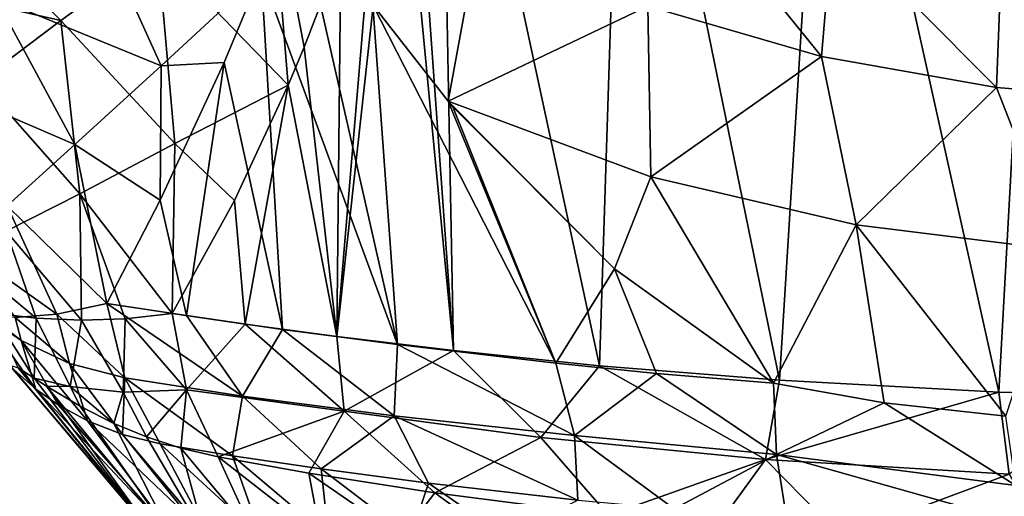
# Model space of a CAD drawing. Header units: millimetres. Extents: x -110 to 119, y -127 to 212.
# Tile 74 of 186: x -16.81 to -3.49, y -22.45 to -16.01. Entities that reach past the tile are written whole.
import ezdxf

# ---------------------------------------------------------------- set-up
doc = ezdxf.new("R2010")
doc.units = ezdxf.units.MM
doc.header["$LTSCALE"] = 26.699852
for name, color, linetype in [('25', 7, 'CONTINUOUS'), ('57', 7, 'CONTINUOUS'), ('58', 7, 'CONTINUOUS'), ('60', 7, 'CONTINUOUS'), ('61', 7, 'CONTINUOUS'), ('76', 7, 'CONTINUOUS'), ('78', 7, 'CONTINUOUS'), ('79', 7, 'CONTINUOUS'), ('80', 7, 'CONTINUOUS'), ('82', 7, 'CONTINUOUS'), ('83', 7, 'CONTINUOUS')]:
    doc.layers.add(name, color=color, linetype=linetype)

msp = doc.modelspace()

# ---------------------------------------------------------------- linework, layer by layer
at = {"layer": '25', "color": 7, "linetype": 'CONTINUOUS', "true_color": 0xa2afbf}
for points in [[(-11.536, -12.175, -12.804), (-11.133, -10.627, -13.236), (-10.94, -20.483, -12.099), (-11.536, -12.175, -12.804)], [(-11.133, -10.627, -13.236), (-8.643, -10.575, -14.705), (-8.968, -20.688, -13.397), (-11.133, -10.627, -13.236)], [(-10.94, -20.483, -12.099), (-11.133, -10.627, -13.236), (-8.968, -20.688, -13.397), (-10.94, -20.483, -12.099)], [(-8.968, -20.688, -13.397), (-8.643, -10.575, -14.705), (-6.533, -20.884, -14.541), (-8.968, -20.688, -13.397)], [(-8.643, -10.575, -14.705), (-5.893, -10.571, -15.795), (-6.533, -20.884, -14.541), (-8.643, -10.575, -14.705)], [(-6.533, -20.884, -14.541), (-5.893, -10.571, -15.795), (-3.564, -21.043, -15.39), (-6.533, -20.884, -14.541)], [(-5.893, -10.571, -15.795), (-2.986, -10.569, -16.459), (-3.564, -21.043, -15.39), (-5.893, -10.571, -15.795)], [(-3.564, -21.043, -15.39), (-2.986, -10.569, -16.459), (-1.858, -21.09, -15.643), (-3.564, -21.043, -15.39)], [(-11.686, -12.7, -12.635), (-11.536, -12.175, -12.804), (-10.94, -20.483, -12.099), (-11.686, -12.7, -12.635)], [(-11.956, -13.588, -12.322), (-11.686, -12.7, -12.635), (-12.522, -20.291, -10.73), (-11.956, -13.588, -12.322)], [(-12.522, -20.291, -10.73), (-11.686, -12.7, -12.635), (-10.94, -20.483, -12.099), (-12.522, -20.291, -10.73)], [(-12.464, -15.09, -11.695), (-11.956, -13.588, -12.322), (-12.522, -20.291, -10.73), (-12.464, -15.09, -11.695)], [(-12.962, -16.379, -11.027), (-12.464, -15.09, -11.695), (-12.522, -20.291, -10.73), (-12.962, -16.379, -11.027)], [(-13.176, -16.891, -10.721), (-12.962, -16.379, -11.027), (-12.522, -20.291, -10.73), (-13.176, -16.891, -10.721)], [(-13.906, -18.451, -9.58), (-13.176, -16.891, -10.721), (-13.759, -20.125, -9.368), (-13.906, -18.451, -9.58)], [(-13.759, -20.125, -9.368), (-13.176, -16.891, -10.721), (-12.522, -20.291, -10.73), (-13.759, -20.125, -9.368)], [(-14.749, -19.981, -8.006), (-13.906, -18.451, -9.58), (-13.759, -20.125, -9.368), (-14.749, -19.981, -8.006)]]:
    msp.add_3dface(points, dxfattribs=at)
at = {"layer": '57', "color": 7, "linetype": 'CONTINUOUS', "true_color": 0xa2afbf}
for points in [[(-13.416, -13.984, -11.093), (-13.176, -16.891, -10.721), (-14.939, -15.071, -9.557), (-13.416, -13.984, -11.093)], [(-12.464, -15.09, -11.695), (-12.962, -16.379, -11.027), (-13.416, -13.984, -11.093), (-12.464, -15.09, -11.695)], [(-12.962, -16.379, -11.027), (-13.176, -16.891, -10.721), (-13.416, -13.984, -11.093), (-12.962, -16.379, -11.027)], [(-17.867, -14.408, -7.609), (-16.255, -16.017, -7.962), (-18.827, -15.434, -6.039), (-17.867, -14.408, -7.609)], [(-14.939, -15.071, -9.557), (-16.255, -16.017, -7.962), (-17.867, -14.408, -7.609), (-14.939, -15.071, -9.557)], [(-14.939, -15.071, -9.557), (-14.711, -17.68, -8.835), (-16.255, -16.017, -7.962), (-14.939, -15.071, -9.557)], [(-13.176, -16.891, -10.721), (-14.711, -17.68, -8.835), (-14.939, -15.071, -9.557), (-13.176, -16.891, -10.721)], [(-16.255, -16.017, -7.962), (-17.343, -16.838, -6.258), (-18.827, -15.434, -6.039), (-16.255, -16.017, -7.962)], [(-16.255, -16.017, -7.962), (-15.996, -18.362, -6.873), (-17.343, -16.838, -6.258), (-16.255, -16.017, -7.962)], [(-14.711, -17.68, -8.835), (-15.996, -18.362, -6.873), (-16.255, -16.017, -7.962), (-14.711, -17.68, -8.835)], [(-15.996, -18.362, -6.873), (-16.992, -18.865, -4.807), (-17.343, -16.838, -6.258), (-15.996, -18.362, -6.873)], [(-13.176, -16.891, -10.721), (-13.906, -18.451, -9.58), (-14.711, -17.68, -8.835), (-13.176, -16.891, -10.721)], [(-14.711, -17.68, -8.835), (-14.749, -19.981, -8.006), (-15.996, -18.362, -6.873), (-14.711, -17.68, -8.835)], [(-13.906, -18.451, -9.58), (-14.749, -19.981, -8.006), (-14.711, -17.68, -8.835), (-13.906, -18.451, -9.58)], [(-16.992, -18.865, -4.807), (-15.996, -18.362, -6.873), (-15.974, -20.071, -5.799), (-16.992, -18.865, -4.807)], [(-15.996, -18.362, -6.873), (-14.749, -19.981, -8.006), (-15.385, -20.051, -6.917), (-15.996, -18.362, -6.873)], [(-15.974, -20.071, -5.799), (-15.996, -18.362, -6.873), (-15.385, -20.051, -6.917), (-15.974, -20.071, -5.799)], [(-17.614, -19.193, -2.593), (-16.992, -18.865, -4.807), (-16.586, -20.045, -4.431), (-17.614, -19.193, -2.593)], [(-16.586, -20.045, -4.431), (-16.992, -18.865, -4.807), (-15.974, -20.071, -5.799), (-16.586, -20.045, -4.431)], [(-17.172, -19.974, -2.61), (-17.614, -19.193, -2.593), (-16.586, -20.045, -4.431), (-17.172, -19.974, -2.61)]]:
    msp.add_3dface(points, dxfattribs=at)
at = {"layer": '58', "color": 7, "linetype": 'CONTINUOUS', "true_color": 0xa2afbf}
for points in [[(-14.897, -16.631, 8.908), (-15.945, -14.308, 8.804), (-17.136, -15.708, 6.873), (-14.897, -16.631, 8.908)], [(-14.897, -16.631, 8.908), (-13.544, -15.377, 10.827), (-15.945, -14.308, 8.804), (-14.897, -16.631, 8.908)], [(-13.544, -15.377, 10.827), (-14.897, -16.631, 8.908), (-14.044, -16.586, 9.984), (-13.544, -15.377, 10.827)], [(-16.066, -17.693, 6.851), (-17.136, -15.708, 6.873), (-18.089, -16.823, 4.718), (-16.066, -17.693, 6.851)], [(-16.066, -17.693, 6.851), (-14.897, -16.631, 8.908), (-17.136, -15.708, 6.873), (-16.066, -17.693, 6.851)], [(-14.897, -16.631, 8.908), (-16.066, -17.693, 6.851), (-14.908, -18.447, 8.292), (-14.897, -16.631, 8.908)], [(-14.044, -16.586, 9.984), (-14.897, -16.631, 8.908), (-14.908, -18.447, 8.292), (-14.044, -16.586, 9.984)], [(-16.979, -18.525, 4.648), (-16.066, -17.693, 6.851), (-18.089, -16.823, 4.718), (-16.979, -18.525, 4.648)], [(-16.066, -17.693, 6.851), (-16.979, -18.525, 4.648), (-15.63, -19.843, 6.504), (-16.066, -17.693, 6.851)], [(-14.908, -18.447, 8.292), (-16.066, -17.693, 6.851), (-15.63, -19.843, 6.504), (-14.908, -18.447, 8.292)], [(-16.979, -18.525, 4.648), (-17.574, -19.086, 2.282), (-16.307, -19.991, 4.859), (-16.979, -18.525, 4.648)], [(-15.63, -19.843, 6.504), (-16.979, -18.525, 4.648), (-16.307, -19.991, 4.859), (-15.63, -19.843, 6.504)], [(-16.307, -19.991, 4.859), (-17.574, -19.086, 2.282), (-16.873, -20.033, 3.148), (-16.307, -19.991, 4.859)]]:
    msp.add_3dface(points, dxfattribs=at)
at = {"layer": '60', "color": 7, "linetype": 'CONTINUOUS', "true_color": 0xa2afbf}
for points in [[(-8.315, -15.823, 15.603), (-5.965, -16.505, 16.973), (-8.021, -13.959, 17.428), (-8.315, -15.823, 15.603)], [(-5.965, -16.505, 16.973), (-5.812, -14.695, 18.869), (-8.021, -13.959, 17.428), (-5.965, -16.505, 16.973)], [(-5.965, -16.505, 16.973), (-3.595, -16.922, 17.95), (-5.812, -14.695, 18.869), (-5.965, -16.505, 16.973)], [(-3.595, -16.922, 17.95), (-3.53, -15.173, 19.907), (-5.812, -14.695, 18.869), (-3.595, -16.922, 17.95)], [(-12.034, -15.804, 12.257), (-11.015, -17.106, 12.864), (-10.6, -14.846, 13.922), (-12.034, -15.804, 12.257)], [(-10.6, -14.846, 13.922), (-11.015, -17.106, 12.864), (-8.315, -15.823, 15.603), (-10.6, -14.846, 13.922)], [(-3.595, -16.922, 17.95), (-1.222, -17.117, 18.465), (-3.53, -15.173, 19.907), (-3.595, -16.922, 17.95)], [(-1.222, -17.117, 18.465), (-1.207, -15.409, 20.459), (-3.53, -15.173, 19.907), (-1.222, -17.117, 18.465)], [(-11.015, -17.106, 12.864), (-8.273, -18.131, 14.556), (-8.315, -15.823, 15.603), (-11.015, -17.106, 12.864)], [(-8.315, -15.823, 15.603), (-8.273, -18.131, 14.556), (-5.965, -16.505, 16.973), (-8.315, -15.823, 15.603)], [(-8.273, -18.131, 14.556), (-5.496, -18.782, 15.856), (-5.965, -16.505, 16.973), (-8.273, -18.131, 14.556)], [(-5.965, -16.505, 16.973), (-5.496, -18.782, 15.856), (-3.595, -16.922, 17.95), (-5.965, -16.505, 16.973)], [(-5.496, -18.782, 15.856), (-2.734, -19.123, 16.677), (-3.595, -16.922, 17.95), (-5.496, -18.782, 15.856)], [(-3.595, -16.922, 17.95), (-2.734, -19.123, 16.677), (-1.222, -17.117, 18.465), (-3.595, -16.922, 17.95)], [(-10.949, -17.183, 12.9), (-8.763, -19.374, 13.927), (-11.015, -17.106, 12.864), (-10.949, -17.183, 12.9)], [(-11.015, -17.106, 12.864), (-8.763, -19.374, 13.927), (-8.273, -18.131, 14.556), (-11.015, -17.106, 12.864)], [(-8.763, -19.374, 13.927), (-6.613, -20.925, 14.652), (-8.273, -18.131, 14.556), (-8.763, -19.374, 13.927)], [(-8.273, -18.131, 14.556), (-6.613, -20.925, 14.652), (-5.496, -18.782, 15.856), (-8.273, -18.131, 14.556)], [(-5.496, -18.782, 15.856), (-6.613, -20.925, 14.652), (-5.116, -21.187, 15.139), (-5.496, -18.782, 15.856)], [(-2.734, -19.123, 16.677), (-5.496, -18.782, 15.856), (-3.469, -21.37, 15.545), (-2.734, -19.123, 16.677)], [(-3.469, -21.37, 15.545), (-5.496, -18.782, 15.856), (-5.116, -21.187, 15.139), (-3.469, -21.37, 15.545)]]:
    msp.add_3dface(points, dxfattribs=at)
at = {"layer": '61', "color": 7, "linetype": 'CONTINUOUS', "true_color": 0xa2afbf}
for points in [[(-13.1, -14.211, 11.515), (-13.544, -15.377, 10.827), (-11.698, -20.401, 11.601), (-13.1, -14.211, 11.515)], [(-12.034, -15.804, 12.257), (-13.1, -14.211, 11.515), (-11.698, -20.401, 11.601), (-12.034, -15.804, 12.257)], [(-13.544, -15.377, 10.827), (-14.044, -16.586, 9.984), (-13.255, -20.195, 10.056), (-13.544, -15.377, 10.827)], [(-11.698, -20.401, 11.601), (-13.544, -15.377, 10.827), (-13.255, -20.195, 10.056), (-11.698, -20.401, 11.601)], [(-11.015, -17.106, 12.864), (-12.034, -15.804, 12.257), (-9.556, -20.653, 13.18), (-11.015, -17.106, 12.864)], [(-9.556, -20.653, 13.18), (-12.034, -15.804, 12.257), (-11.698, -20.401, 11.601), (-9.556, -20.653, 13.18)], [(-14.044, -16.586, 9.984), (-14.908, -18.447, 8.292), (-14.555, -20.008, 8.37), (-14.044, -16.586, 9.984)], [(-13.255, -20.195, 10.056), (-14.044, -16.586, 9.984), (-14.555, -20.008, 8.37), (-13.255, -20.195, 10.056)], [(-10.949, -17.183, 12.9), (-11.015, -17.106, 12.864), (-9.556, -20.653, 13.18), (-10.949, -17.183, 12.9)], [(-8.763, -19.374, 13.927), (-10.949, -17.183, 12.9), (-9.556, -20.653, 13.18), (-8.763, -19.374, 13.927)], [(-14.908, -18.447, 8.292), (-15.63, -19.843, 6.504), (-14.555, -20.008, 8.37), (-14.908, -18.447, 8.292)], [(-8.195, -20.79, 13.947), (-8.763, -19.374, 13.927), (-9.556, -20.653, 13.18), (-8.195, -20.79, 13.947)], [(-6.613, -20.925, 14.652), (-8.763, -19.374, 13.927), (-8.195, -20.79, 13.947), (-6.613, -20.925, 14.652)]]:
    msp.add_3dface(points, dxfattribs=at)
at = {"layer": '76', "color": 7, "linetype": 'CONTINUOUS', "true_color": 0xa2afbf}
for points in [[(-14.976, -23, -0.838), (-14.964, -23, 1.035), (-16.944, -20.681, -0.243), (-14.976, -23, -0.838)], [(-16.829, -20.717, -1.71), (-14.976, -23, -0.838), (-16.944, -20.681, -0.243), (-16.829, -20.717, -1.71)], [(-16.944, -20.681, -0.243), (-14.964, -23, 1.035), (-16.936, -20.692, -0.122), (-16.944, -20.681, -0.243)], [(-16.936, -20.692, -0.122), (-14.964, -23, 1.035), (-16.926, -20.705), (-16.936, -20.692, -0.122)], [(-16.926, -20.705), (-14.964, -23, 1.035), (-16.592, -21.006, 1.646), (-16.926, -20.705)], [(-16.614, -20.854, -2.493), (-14.976, -23, -0.838), (-16.829, -20.717, -1.71), (-16.614, -20.854, -2.493)], [(-16.445, -20.964, -2.953), (-14.976, -23, -0.838), (-16.614, -20.854, -2.493), (-16.445, -20.964, -2.953)], [(-14.964, -23, 1.035), (-14.718, -23, 2.895), (-16.592, -21.006, 1.646), (-14.964, -23, 1.035)], [(-16.592, -21.006, 1.646), (-14.718, -23, 2.895), (-16.289, -21.217, 2.609), (-16.592, -21.006, 1.646)], [(-14.755, -23, -2.702), (-14.976, -23, -0.838), (-16.445, -20.964, -2.953), (-14.755, -23, -2.702)], [(-15.992, -21.235, -3.988), (-14.755, -23, -2.702), (-16.445, -20.964, -2.953), (-15.992, -21.235, -3.988)], [(-16.289, -21.217, 2.609), (-14.718, -23, 2.895), (-15.892, -21.434, 3.69), (-16.289, -21.217, 2.609)], [(-15.535, -21.468, -4.889), (-14.755, -23, -2.702), (-15.992, -21.235, -3.988), (-15.535, -21.468, -4.889)], [(-14.718, -23, 2.895), (-14.241, -23, 4.711), (-15.892, -21.434, 3.69), (-14.718, -23, 2.895)], [(-15.892, -21.434, 3.69), (-14.241, -23, 4.711), (-15.42, -21.618, 4.834), (-15.892, -21.434, 3.69)], [(-14.302, -23, -4.521), (-14.755, -23, -2.702), (-15.535, -21.468, -4.889), (-14.302, -23, -4.521)], [(-15.094, -21.651, -5.691), (-14.302, -23, -4.521), (-15.535, -21.468, -4.889), (-15.094, -21.651, -5.691)], [(-15.42, -21.618, 4.834), (-14.241, -23, 4.711), (-14.91, -21.742, 5.956), (-15.42, -21.618, 4.834)], [(-14.628, -21.803, -6.493), (-14.302, -23, -4.521), (-15.094, -21.651, -5.691), (-14.628, -21.803, -6.493)], [(-14.241, -23, 4.711), (-13.543, -23, 6.448), (-14.91, -21.742, 5.956), (-14.241, -23, 4.711)], [(-14.91, -21.742, 5.956), (-13.543, -23, 6.448), (-13.931, -21.904, 7.704), (-14.91, -21.742, 5.956)], [(-13.628, -23, -6.268), (-14.302, -23, -4.521), (-14.628, -21.803, -6.493), (-13.628, -23, -6.268)], [(-14.127, -21.92, -7.311), (-13.628, -23, -6.268), (-14.628, -21.803, -6.493), (-14.127, -21.92, -7.311)], [(-12.737, -23, -7.922), (-13.628, -23, -6.268), (-14.127, -21.92, -7.311), (-12.737, -23, -7.922)], [(-12.897, -22.139, -8.993), (-12.737, -23, -7.922), (-14.127, -21.92, -7.311), (-12.897, -22.139, -8.993)], [(-13.543, -23, 6.448), (-12.631, -23, 8.091), (-13.931, -21.904, 7.704), (-13.543, -23, 6.448)], [(-13.931, -21.904, 7.704), (-12.631, -23, 8.091), (-12.731, -22.083, 9.305), (-13.931, -21.904, 7.704)], [(-12.631, -23, 8.091), (-11.523, -23, 9.603), (-12.731, -22.083, 9.305), (-12.631, -23, 8.091)], [(-12.731, -22.083, 9.305), (-11.523, -23, 9.603), (-11.282, -22.275, 10.787), (-12.731, -22.083, 9.305)], [(-11.651, -23, -9.447), (-12.737, -23, -7.922), (-12.897, -22.139, -8.993), (-11.651, -23, -9.447)], [(-11.193, -22.406, -10.72), (-11.651, -23, -9.447), (-12.897, -22.139, -8.993), (-11.193, -22.406, -10.72)], [(-11.523, -23, 9.603), (-10.236, -23, 10.965), (-11.282, -22.275, 10.787), (-11.523, -23, 9.603)], [(-11.282, -22.275, 10.787), (-10.236, -23, 10.965), (-9.258, -22.504, 12.327), (-11.282, -22.275, 10.787)], [(-10.382, -23, -10.827), (-11.651, -23, -9.447), (-11.193, -22.406, -10.72), (-10.382, -23, -10.827)], [(-8.845, -22.71, -12.414), (-10.382, -23, -10.827), (-11.193, -22.406, -10.72), (-8.845, -22.71, -12.414)]]:
    msp.add_3dface(points, dxfattribs=at)
at = {"layer": '78', "color": 7, "linetype": 'CONTINUOUS', "true_color": 0xa2afbf}
for points in [[(-5.116, -21.187, 15.139), (-6.613, -20.925, 14.652), (-6.572, -21.89, 14.326), (-5.116, -21.187, 15.139)], [(-3.335, -22.306, 15.155), (-5.116, -21.187, 15.139), (-6.572, -21.89, 14.326), (-3.335, -22.306, 15.155)], [(-3.469, -21.37, 15.545), (-5.116, -21.187, 15.139), (-3.335, -22.306, 15.155), (-3.469, -21.37, 15.545)], [(-6.438, -22.744, 13.786), (-3.275, -22.819, 14.794), (-6.572, -21.89, 14.326), (-6.438, -22.744, 13.786)], [(-3.275, -22.819, 14.794), (-3.335, -22.306, 15.155), (-6.572, -21.89, 14.326), (-3.275, -22.819, 14.794)]]:
    msp.add_3dface(points, dxfattribs=at)
at = {"layer": '79', "color": 7, "linetype": 'CONTINUOUS', "true_color": 0xa2afbf}
for points in [[(-14.555, -20.008, 8.37), (-15.63, -19.843, 6.504), (-13.798, -21.098, 8.889), (-14.555, -20.008, 8.37)], [(-13.798, -21.098, 8.889), (-15.63, -19.843, 6.504), (-15.387, -20.851, 6.282), (-13.798, -21.098, 8.889)], [(-13.255, -20.195, 10.056), (-14.555, -20.008, 8.37), (-13.798, -21.098, 8.889), (-13.255, -20.195, 10.056)], [(-11.742, -21.367, 11.142), (-13.255, -20.195, 10.056), (-13.798, -21.098, 8.889), (-11.742, -21.367, 11.142)], [(-11.698, -20.401, 11.601), (-13.255, -20.195, 10.056), (-11.742, -21.367, 11.142), (-11.698, -20.401, 11.601)], [(-9.304, -21.631, 12.974), (-11.698, -20.401, 11.601), (-11.742, -21.367, 11.142), (-9.304, -21.631, 12.974)], [(-9.556, -20.653, 13.18), (-11.698, -20.401, 11.601), (-9.304, -21.631, 12.974), (-9.556, -20.653, 13.18)], [(-8.195, -20.79, 13.947), (-9.556, -20.653, 13.18), (-9.304, -21.631, 12.974), (-8.195, -20.79, 13.947)], [(-14.91, -21.742, 5.956), (-13.931, -21.904, 7.704), (-15.387, -20.851, 6.282), (-14.91, -21.742, 5.956)], [(-13.931, -21.904, 7.704), (-13.798, -21.098, 8.889), (-15.387, -20.851, 6.282), (-13.931, -21.904, 7.704)], [(-6.572, -21.89, 14.326), (-8.195, -20.79, 13.947), (-9.304, -21.631, 12.974), (-6.572, -21.89, 14.326)], [(-6.613, -20.925, 14.652), (-8.195, -20.79, 13.947), (-6.572, -21.89, 14.326), (-6.613, -20.925, 14.652)], [(-13.931, -21.904, 7.704), (-12.731, -22.083, 9.305), (-13.798, -21.098, 8.889), (-13.931, -21.904, 7.704)], [(-12.731, -22.083, 9.305), (-11.742, -21.367, 11.142), (-13.798, -21.098, 8.889), (-12.731, -22.083, 9.305)], [(-12.731, -22.083, 9.305), (-11.282, -22.275, 10.787), (-11.742, -21.367, 11.142), (-12.731, -22.083, 9.305)], [(-11.282, -22.275, 10.787), (-9.258, -22.504, 12.327), (-11.742, -21.367, 11.142), (-11.282, -22.275, 10.787)], [(-9.258, -22.504, 12.327), (-9.304, -21.631, 12.974), (-11.742, -21.367, 11.142), (-9.258, -22.504, 12.327)], [(-9.258, -22.504, 12.327), (-7.957, -22.625, 13.085), (-9.304, -21.631, 12.974), (-9.258, -22.504, 12.327)], [(-7.957, -22.625, 13.085), (-6.572, -21.89, 14.326), (-9.304, -21.631, 12.974), (-7.957, -22.625, 13.085)], [(-7.957, -22.625, 13.085), (-6.438, -22.744, 13.786), (-6.572, -21.89, 14.326), (-7.957, -22.625, 13.085)]]:
    msp.add_3dface(points, dxfattribs=at)
at = {"layer": '80', "color": 7, "linetype": 'CONTINUOUS', "true_color": 0xa2afbf}
for points in [[(-15.63, -19.843, 6.504), (-16.307, -19.991, 4.859), (-15.387, -20.851, 6.282), (-15.63, -19.843, 6.504)], [(-17.242, -20, 1.59), (-17.315, -19.985, 1.152), (-16.79, -20.346, 2.945), (-17.242, -20, 1.59)], [(-17.315, -19.985, 1.152), (-16.926, -20.705), (-16.592, -21.006, 1.646), (-17.315, -19.985, 1.152)], [(-17.315, -19.985, 1.152), (-16.592, -21.006, 1.646), (-16.79, -20.346, 2.945), (-17.315, -19.985, 1.152)], [(-16.873, -20.033, 3.148), (-17.242, -20, 1.59), (-16.79, -20.346, 2.945), (-16.873, -20.033, 3.148)], [(-16.307, -19.991, 4.859), (-16.873, -20.033, 3.148), (-16.136, -20.656, 4.623), (-16.307, -19.991, 4.859)], [(-16.873, -20.033, 3.148), (-16.79, -20.346, 2.945), (-16.136, -20.656, 4.623), (-16.873, -20.033, 3.148)], [(-15.387, -20.851, 6.282), (-16.307, -19.991, 4.859), (-16.136, -20.656, 4.623), (-15.387, -20.851, 6.282)], [(-16.592, -21.006, 1.646), (-16.289, -21.217, 2.609), (-16.79, -20.346, 2.945), (-16.592, -21.006, 1.646)], [(-16.289, -21.217, 2.609), (-15.892, -21.434, 3.69), (-16.79, -20.346, 2.945), (-16.289, -21.217, 2.609)], [(-16.79, -20.346, 2.945), (-15.892, -21.434, 3.69), (-16.136, -20.656, 4.623), (-16.79, -20.346, 2.945)], [(-15.892, -21.434, 3.69), (-15.42, -21.618, 4.834), (-16.136, -20.656, 4.623), (-15.892, -21.434, 3.69)], [(-15.42, -21.618, 4.834), (-15.387, -20.851, 6.282), (-16.136, -20.656, 4.623), (-15.42, -21.618, 4.834)], [(-15.42, -21.618, 4.834), (-14.91, -21.742, 5.956), (-15.387, -20.851, 6.282), (-15.42, -21.618, 4.834)]]:
    msp.add_3dface(points, dxfattribs=at)
at = {"layer": '82', "color": 7, "linetype": 'CONTINUOUS', "true_color": 0xa2afbf}
for points in [[(-17.172, -19.974, -2.61), (-16.586, -20.045, -4.431), (-16.614, -20.854, -2.493), (-17.172, -19.974, -2.61)], [(-17.172, -19.974, -2.61), (-16.614, -20.854, -2.493), (-16.829, -20.717, -1.71), (-17.172, -19.974, -2.61)], [(-16.614, -20.854, -2.493), (-16.586, -20.045, -4.431), (-16.126, -20.969, -4.261), (-16.614, -20.854, -2.493)], [(-16.586, -20.045, -4.431), (-15.974, -20.071, -5.799), (-16.126, -20.969, -4.261), (-16.586, -20.045, -4.431)], [(-16.126, -20.969, -4.261), (-15.974, -20.071, -5.799), (-15.408, -21.044, -6.032), (-16.126, -20.969, -4.261)], [(-15.974, -20.071, -5.799), (-15.385, -20.051, -6.917), (-15.408, -21.044, -6.032), (-15.974, -20.071, -5.799)], [(-15.408, -21.044, -6.032), (-15.385, -20.051, -6.917), (-14.554, -21.011, -7.725), (-15.408, -21.044, -6.032)], [(-15.385, -20.051, -6.917), (-14.749, -19.981, -8.006), (-14.554, -21.011, -7.725), (-15.385, -20.051, -6.917)], [(-16.445, -20.964, -2.953), (-16.614, -20.854, -2.493), (-16.126, -20.969, -4.261), (-16.445, -20.964, -2.953)], [(-15.992, -21.235, -3.988), (-16.445, -20.964, -2.953), (-16.126, -20.969, -4.261), (-15.992, -21.235, -3.988)], [(-15.535, -21.468, -4.889), (-15.992, -21.235, -3.988), (-16.126, -20.969, -4.261), (-15.535, -21.468, -4.889)], [(-15.535, -21.468, -4.889), (-16.126, -20.969, -4.261), (-15.408, -21.044, -6.032), (-15.535, -21.468, -4.889)], [(-15.094, -21.651, -5.691), (-15.408, -21.044, -6.032), (-14.554, -21.011, -7.725), (-15.094, -21.651, -5.691)], [(-14.628, -21.803, -6.493), (-15.094, -21.651, -5.691), (-14.554, -21.011, -7.725), (-14.628, -21.803, -6.493)], [(-14.127, -21.92, -7.311), (-14.628, -21.803, -6.493), (-14.554, -21.011, -7.725), (-14.127, -21.92, -7.311)], [(-15.094, -21.651, -5.691), (-15.535, -21.468, -4.889), (-15.408, -21.044, -6.032), (-15.094, -21.651, -5.691)]]:
    msp.add_3dface(points, dxfattribs=at)
at = {"layer": '83', "color": 7, "linetype": 'CONTINUOUS', "true_color": 0xa2afbf}
for points in [[(-14.749, -19.981, -8.006), (-13.759, -20.125, -9.368), (-14.554, -21.011, -7.725), (-14.749, -19.981, -8.006)], [(-14.554, -21.011, -7.725), (-13.759, -20.125, -9.368), (-12.422, -21.302, -10.413), (-14.554, -21.011, -7.725)], [(-13.759, -20.125, -9.368), (-12.522, -20.291, -10.73), (-12.422, -21.302, -10.413), (-13.759, -20.125, -9.368)], [(-12.522, -20.291, -10.73), (-10.94, -20.483, -12.099), (-12.422, -21.302, -10.413), (-12.522, -20.291, -10.73)], [(-10.94, -20.483, -12.099), (-9.761, -21.659, -12.563), (-12.422, -21.302, -10.413), (-10.94, -20.483, -12.099)], [(-10.94, -20.483, -12.099), (-8.968, -20.688, -13.397), (-9.761, -21.659, -12.563), (-10.94, -20.483, -12.099)], [(-8.968, -20.688, -13.397), (-6.722, -21.956, -14.143), (-9.761, -21.659, -12.563), (-8.968, -20.688, -13.397)], [(-8.968, -20.688, -13.397), (-6.533, -20.884, -14.541), (-6.722, -21.956, -14.143), (-8.968, -20.688, -13.397)], [(-6.533, -20.884, -14.541), (-3.564, -21.043, -15.39), (-6.722, -21.956, -14.143), (-6.533, -20.884, -14.541)], [(-14.127, -21.92, -7.311), (-14.554, -21.011, -7.725), (-12.422, -21.302, -10.413), (-14.127, -21.92, -7.311)], [(-3.564, -21.043, -15.39), (-3.426, -22.154, -15.109), (-6.722, -21.956, -14.143), (-3.564, -21.043, -15.39)], [(-3.564, -21.043, -15.39), (-1.858, -21.09, -15.643), (-3.426, -22.154, -15.109), (-3.564, -21.043, -15.39)], [(-12.897, -22.139, -8.993), (-14.127, -21.92, -7.311), (-12.422, -21.302, -10.413), (-12.897, -22.139, -8.993)], [(-11.193, -22.406, -10.72), (-12.897, -22.139, -8.993), (-12.422, -21.302, -10.413), (-11.193, -22.406, -10.72)], [(-9.761, -21.659, -12.563), (-11.193, -22.406, -10.72), (-12.422, -21.302, -10.413), (-9.761, -21.659, -12.563)], [(-8.845, -22.71, -12.414), (-11.193, -22.406, -10.72), (-9.761, -21.659, -12.563), (-8.845, -22.71, -12.414)], [(-6.722, -21.956, -14.143), (-8.845, -22.71, -12.414), (-9.761, -21.659, -12.563), (-6.722, -21.956, -14.143)], [(-7.38, -22.861, -13.193), (-8.845, -22.71, -12.414), (-6.722, -21.956, -14.143), (-7.38, -22.861, -13.193)], [(-5.691, -23, -13.879), (-7.38, -22.861, -13.193), (-6.722, -21.956, -14.143), (-5.691, -23, -13.879)], [(-3.426, -22.154, -15.109), (-5.691, -23, -13.879), (-6.722, -21.956, -14.143), (-3.426, -22.154, -15.109)], [(-2.928, -23, -14.705), (-5.691, -23, -13.879), (-3.426, -22.154, -15.109), (-2.928, -23, -14.705)]]:
    msp.add_3dface(points, dxfattribs=at)

doc.saveas('drawing.dxf')
